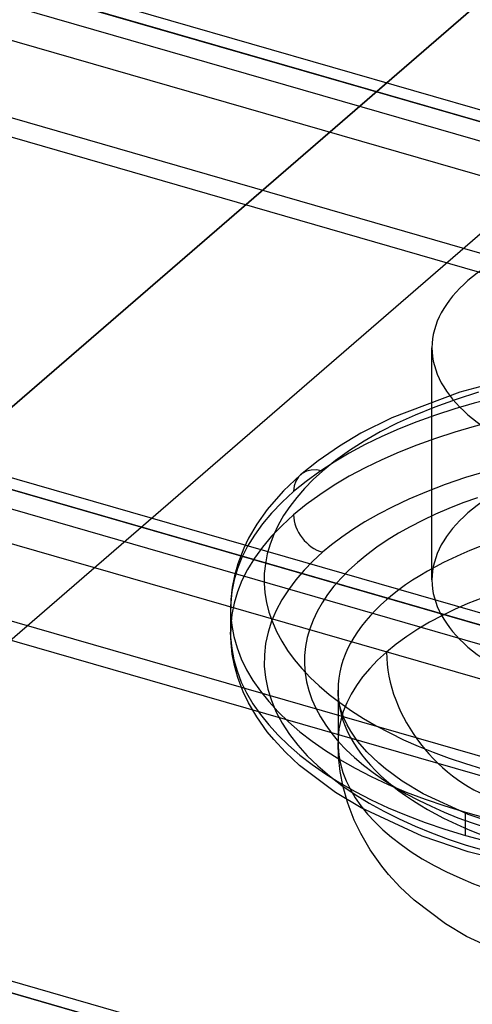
# Model space of a CAD drawing. Header units: millimetres. Extents: x -90 to 88, y -53 to 62.
# Tile 5 of 74: x -68.79 to -65.42, y 24.41 to 31.75. Entities that reach past the tile are written whole.
import ezdxf

# ---------------------------------------------------------------- set-up
doc = ezdxf.new("R2010")
doc.units = ezdxf.units.MM
doc.layers.add('MAIN-1', color=7, linetype='Continuous')
doc.layers.add('MAIN-2', color=7, linetype='Continuous')

msp = doc.modelspace()

# ---------------------------------------------------------------- linework, layer by layer
at = {"layer": 'MAIN-1'}
for p, q in [((-35.9637, 22.5936), (-73.7608, 33.5047)), ((-73.4029, 33.3139), (-35.9637, 22.5062)), ((-35.9637, 22.102), (-73.7529, 33.0108)), ((-35.9637, 21.3803), (-75.1485, 32.692)), ((51.2882, -6.3466), (-77.0108, 30.6901)), ((-76.6529, 30.4994), (50.6529, -6.2506)), ((50.3029, -6.5538), (-77.0029, 30.1962)), ((51.1985, -7.534), (-78.3985, 29.8774)), ((48.0382, -9.1612), (-80.2608, 27.8755)), ((-79.9029, 27.6848), (47.4029, -9.0652))]:
    msp.add_line(p, q, dxfattribs=at)
at = {"layer": 'MAIN-2'}
for p, q in [((-88.3849, 11.9468), (-42.3849, 51.784)), ((-60.1849, 36.3687), (-74.1849, 24.2444)), ((-60.1849, 34.6367), (-74.1849, 22.5123)), ((-74.2985, 33.4282), (55.2985, -3.9833)), ((62.3849, -5.8846), (-68.3849, 31.8654)), ((59.1349, -5.9279), (-69.2349, 31.1293)), ((-77.5485, 30.6136), (52.0485, -6.7979)), ((-65.7208, 27.5745), (-65.7208, 29.3065)), ((-65.0461, 29.0976), (-65.5139, 28.9758)), ((59.1349, -8.6992), (-71.6349, 29.0508)), ((-65.5139, 28.9758), (-66.021, 28.7832)), ((-65.3741, 28.9738), (-65.5399, 28.9212)), ((-65.7009, 28.8631), (-65.8454, 28.8043)), ((-65.5399, 28.9212), (-65.7009, 28.8631)), ((-66.021, 28.7832), (-66.2497, 28.6681)), ((-65.8454, 28.8043), (-65.9797, 28.7431)), ((-65.9797, 28.7431), (-66.1062, 28.6785)), ((-66.2497, 28.6681), (-66.41, 28.5732)), ((-66.1062, 28.6785), (-66.2251, 28.6107)), ((-66.41, 28.5732), (-66.5686, 28.4641)), ((-66.2251, 28.6107), (-66.3362, 28.5394)), ((-66.3362, 28.5394), (-66.4397, 28.4649)), ((-66.5686, 28.4641), (-66.6991, 28.3595)), ((-66.4397, 28.4649), (-66.5354, 28.387)), ((-66.6991, 28.3595), (-66.8272, 28.2384)), ((-66.5354, 28.387), (-66.606, 28.3226)), ((-65.3087, 28.3861), (-65.4712, 28.3375)), ((55.8849, -8.7425), (-72.4849, 28.3147)), ((-66.606, 28.3226), (-66.6704, 28.2571)), ((-65.6224, 28.2861), (-65.7627, 28.2325)), ((-65.4712, 28.3375), (-65.6224, 28.2861)), ((-66.8272, 28.2384), (-66.9329, 28.1185)), ((-66.6704, 28.2571), (-66.7287, 28.1905)), ((-65.7627, 28.2325), (-65.8922, 28.1774)), ((-66.7807, 28.1229), (-66.8265, 28.0541)), ((-66.7287, 28.1905), (-66.7807, 28.1229)), ((-66.0113, 28.1211), (-66.1205, 28.0642)), ((-65.8922, 28.1774), (-66.0113, 28.1211)), ((-65.49, 28.1486), (-65.5951, 28.1074)), ((-65.3814, 28.1874), (-65.49, 28.1486)), ((-66.9473, 28.1003), (-67.025, 27.9908)), ((-66.9329, 28.1185), (-66.9473, 28.1003)), ((-66.8265, 28.0541), (-66.8661, 27.9841)), ((-66.1205, 28.0642), (-66.2203, 28.0069)), ((-65.6958, 28.0642), (-65.792, 28.019)), ((-65.5951, 28.1074), (-65.6958, 28.0642)), ((-67.025, 27.9908), (-67.0864, 27.8853)), ((-66.8661, 27.9841), (-66.8996, 27.9131)), ((-66.2203, 28.0069), (-66.3112, 27.9497)), ((-65.792, 28.019), (-65.8837, 27.9718)), ((-66.8996, 27.9131), (-66.9267, 27.8411)), ((-66.3112, 27.9497), (-66.3936, 27.8928)), ((-65.971, 27.9226), (-66.0539, 27.8714)), ((-65.8837, 27.9718), (-65.971, 27.9226)), ((-67.0864, 27.8853), (-67.1222, 27.8113)), ((-66.9267, 27.8411), (-66.9476, 27.7684)), ((-66.4682, 27.8364), (-66.5354, 27.7808)), ((-66.3936, 27.8928), (-66.4682, 27.8364)), ((-66.0539, 27.8714), (-66.1322, 27.8182)), ((-67.1222, 27.8113), (-67.1669, 27.6946)), ((-66.9476, 27.7684), (-66.962, 27.6955)), ((-66.5354, 27.7808), (-66.6072, 27.7151)), ((-66.2061, 27.763), (-66.2756, 27.7058)), ((-66.1322, 27.8182), (-66.2061, 27.763)), ((-67.1669, 27.6946), (-67.1917, 27.6061)), ((-66.962, 27.6955), (-66.9698, 27.6228)), ((-66.6072, 27.7151), (-66.674, 27.6467)), ((-66.2756, 27.7058), (-66.3397, 27.6473)), ((-66.9698, 27.6228), (-66.9711, 27.5503)), ((-66.674, 27.6467), (-66.7354, 27.5755)), ((-66.3397, 27.6473), (-66.3981, 27.5879)), ((-67.1917, 27.6061), (-67.2084, 27.5205)), ((-66.9711, 27.5503), (-66.9657, 27.4779)), ((-66.7354, 27.5755), (-66.7907, 27.5018)), ((-66.3981, 27.5879), (-66.451, 27.5275)), ((-67.2084, 27.5205), (-67.2184, 27.4294)), ((-66.9657, 27.4779), (-66.9537, 27.4056)), ((-66.7907, 27.5018), (-66.8394, 27.4257)), ((-66.4982, 27.4661), (-66.5398, 27.4036)), ((-66.451, 27.5275), (-66.4982, 27.4661)), ((-67.2184, 27.4294), (-67.2208, 27.358)), ((-66.9537, 27.4056), (-66.9351, 27.3333)), ((-66.8394, 27.4257), (-66.8812, 27.3473)), ((-66.5398, 27.4036), (-66.5758, 27.3401)), ((-67.2208, 27.358), (-67.2208, 27.1848)), ((-66.9351, 27.3333), (-66.9099, 27.2612)), ((-66.8812, 27.3473), (-66.9154, 27.2671)), ((-66.5758, 27.3401), (-66.6061, 27.2756)), ((-66.9154, 27.2671), (-66.9418, 27.1851)), ((-66.9099, 27.2612), (-66.8783, 27.1895)), ((-66.6061, 27.2756), (-66.6308, 27.2103)), ((-67.2178, 27.1048), (-67.2208, 27.1847)), ((-66.9418, 27.1851), (-66.9599, 27.1016)), ((-66.8783, 27.1895), (-66.8403, 27.1185)), ((-66.6308, 27.2103), (-66.6498, 27.1443)), ((-67.2084, 27.0224), (-67.2178, 27.1048)), ((-66.9599, 27.1016), (-66.9693, 27.0171)), ((-66.8403, 27.1185), (-66.7964, 27.0488)), ((-66.6498, 27.1443), (-66.6628, 27.0782)), ((-67.1917, 26.9369), (-67.2084, 27.0224)), ((-66.7964, 27.0488), (-66.7465, 26.9805)), ((-66.6628, 27.0782), (-66.6699, 27.0122)), ((-66.9693, 27.0171), (-66.97, 26.9318)), ((-66.7465, 26.9805), (-66.6906, 26.9136)), ((-66.6699, 27.0122), (-66.671, 26.9464)), ((-66.671, 26.9464), (-66.6662, 26.8807)), ((-67.1669, 26.8482), (-67.1917, 26.9369)), ((-66.97, 26.9318), (-66.9616, 26.8461)), ((-66.6906, 26.9136), (-66.6287, 26.8481)), ((-66.6662, 26.8807), (-66.6553, 26.815)), ((-67.1576, 26.8207), (-67.1669, 26.8482)), ((-67.1263, 26.7407), (-67.1576, 26.8207)), ((-66.9616, 26.8461), (-66.9441, 26.7602)), ((-66.6553, 26.815), (-66.6384, 26.7493)), ((-66.6287, 26.8481), (-66.5608, 26.7839)), ((-67.0865, 26.6575), (-67.1263, 26.7407)), ((-66.9441, 26.7602), (-66.9173, 26.6747)), ((-66.6384, 26.7493), (-66.6155, 26.6839)), ((-66.5608, 26.7839), (-66.4868, 26.7211)), ((-66.4194, 26.715), (-66.4208, 26.7518)), ((-66.4208, 26.7518), (-66.4208, 26.362)), ((-67.0258, 26.5532), (-67.0865, 26.6575)), ((-66.9173, 26.6747), (-66.8814, 26.5898)), ((-66.6155, 26.6839), (-66.5868, 26.6188)), ((-66.4868, 26.7211), (-66.4069, 26.6597)), ((-66.415, 26.6767), (-66.4194, 26.715)), ((-66.4066, 26.6339), (-66.415, 26.6767)), ((-66.4069, 26.6597), (-66.3214, 26.5999)), ((-66.8814, 26.5898), (-66.8365, 26.5059)), ((-66.5868, 26.6188), (-66.5524, 26.5544)), ((-66.3951, 26.5931), (-66.4066, 26.6339)), ((-66.3776, 26.5459), (-66.3951, 26.5931)), ((-66.3214, 26.5999), (-66.2308, 26.5421)), ((-66.9474, 26.4426), (-67.0258, 26.5532)), ((-66.8365, 26.5059), (-66.7827, 26.4234)), ((-66.5524, 26.5544), (-66.5125, 26.4912)), ((-66.3532, 26.4943), (-66.3776, 26.5459)), ((-66.2308, 26.5421), (-66.1356, 26.4866)), ((-66.8997, 26.3841), (-66.9474, 26.4426)), ((-66.5125, 26.4912), (-66.4672, 26.4292)), ((-66.3258, 26.4463), (-66.3532, 26.4943)), ((-66.2903, 26.3938), (-66.3258, 26.4463)), ((-66.1356, 26.4866), (-66.0361, 26.4337)), ((-66.0361, 26.4337), (-65.9321, 26.3831)), ((-66.813, 26.2898), (-66.8997, 26.3841)), ((-66.7827, 26.4234), (-66.7203, 26.3426)), ((-66.4672, 26.4292), (-66.4165, 26.3685)), ((-66.4168, 26.2548), (-66.4208, 26.362)), ((-66.4165, 26.3685), (-66.3604, 26.309)), ((-66.273, 26.3708), (-66.2903, 26.3938)), ((-66.207, 26.294), (-66.273, 26.3708)), ((-65.9321, 26.3831), (-65.8237, 26.3351)), ((-66.7067, 26.1899), (-66.813, 26.2898)), ((-66.7203, 26.3426), (-66.6496, 26.2639)), ((-66.3604, 26.309), (-66.2987, 26.2507)), ((-66.1171, 26.2078), (-66.207, 26.294)), ((-65.8237, 26.3351), (-65.7109, 26.2894)), ((-65.7109, 26.2894), (-65.5936, 26.2462)), ((55.8849, -11.5138), (-74.8849, 26.2362)), ((-66.6496, 26.2639), (-66.5711, 26.1875)), ((-66.4042, 26.1452), (-66.4168, 26.2548)), ((-66.2987, 26.2507), (-66.2315, 26.1937)), ((-65.5936, 26.2462), (-65.4719, 26.2055)), ((-66.4402, 25.9891), (-66.7067, 26.1899)), ((-66.5711, 26.1875), (-66.4853, 26.1138)), ((-66.3824, 26.0327), (-66.4042, 26.1452)), ((-66.2315, 26.1937), (-66.159, 26.1379)), ((-66.0681, 26.1667), (-66.1171, 26.2078)), ((-65.9425, 26.075), (-66.0681, 26.1667)), ((-65.4719, 26.2055), (-65.3458, 26.1672)), ((-66.4853, 26.1138), (-66.3925, 26.043)), ((-66.159, 26.1379), (-66.0814, 26.0837)), ((-66.0814, 26.0837), (-65.9991, 26.0312)), ((-65.7857, 25.98), (-65.9425, 26.075)), ((-66.3925, 26.043), (-66.2934, 25.9753)), ((-66.3504, 25.9183), (-66.3824, 26.0327)), ((-65.9991, 26.0312), (-65.9128, 25.9809)), ((-66.2493, 25.8744), (-66.4402, 25.9891)), ((-66.3386, 25.8834), (-66.3504, 25.9183)), ((-66.2934, 25.9753), (-66.1886, 25.9109)), ((-65.9128, 25.9809), (-65.8224, 25.9328)), ((-65.8224, 25.9328), (-65.7281, 25.8869)), ((-65.4525, 25.8248), (-65.7857, 25.98)), ((-66.2995, 25.7838), (-66.3386, 25.8834)), ((-65.795, 25.6645), (-66.2493, 25.8744)), ((-66.1886, 25.9109), (-66.0787, 25.8499)), ((-66.0787, 25.8499), (-65.9642, 25.7925)), ((-65.7281, 25.8869), (-65.6297, 25.8433)), ((-66.2515, 25.6832), (-66.2995, 25.7838)), ((-65.9642, 25.7925), (-65.8459, 25.7388)), ((-65.6297, 25.8433), (-65.5272, 25.8018)), ((-65.5272, 25.8018), (-65.4208, 25.7626)), ((-65.4708, 25.6692), (-65.4708, 25.8424)), ((-65.1265, 25.7146), (-65.4525, 25.8248)), ((-65.8459, 25.7388), (-65.7243, 25.6887)), ((-65.4208, 25.7626), (-65.3103, 25.7257)), ((-66.1811, 25.5622), (-66.2515, 25.6832)), ((-65.4512, 25.5478), (-65.795, 25.6645)), ((-65.7243, 25.6887), (-65.6, 25.6424)), ((-65.6, 25.6424), (-65.4736, 25.5999)), ((-66.0948, 25.4403), (-66.1811, 25.5622)), ((-65.4736, 25.5999), (-65.3458, 25.561)), ((-65.0459, 25.4451), (-65.4512, 25.5478)), ((-66.0445, 25.3787), (-66.0948, 25.4403)), ((-65.9568, 25.2832), (-66.0445, 25.3787)), ((-65.8548, 25.1873), (-65.9568, 25.2832)), ((-65.6193, 25.0093), (-65.8548, 25.1873)), ((-65.4632, 24.9155), (-65.6193, 25.0093)), ((-65.1184, 24.7558), (-65.4632, 24.9155))]:
    msp.add_line(p, q, dxfattribs=at)
for centre, major_axis, ratio, start_param, end_param in [((-63.7208, 29.3065), (-2, 0), 0.5, -2.094395, 0.000031), ((-63.7208, 27.358), (3.5, 0), 0.5, 1.047198, 2.617994), ((-63.7208, 29.3065), (-2, 0), 0.5, 0.000031, 1.047198), ((-63.7208, 27.1848), (3.5, 0), 0.5, 1.047198, 2.617994), ((-63.7208, 27.5745), (-2, 0), 0.5, -2.094395, 0.000031), ((-66.5354, 28.1705), (-0.1637, 0.189), 0.75, -0.857072, 0.713724), ((-63.7208, 26.7518), (-2.7, 0), 0.5, -2.094395, 1.047198), ((-63.7208, 27.358), (3.5, 0), 0.5, 2.617994, 4.18879), ((-63.7208, 27.1848), (3.5, 0), 0.5, 2.617994, 4.18879), ((-66.5354, 27.9973), (0.1637, -0.189), 0.75, -2.427868, -0.857072), ((-63.7208, 26.362), (2.7, 0), 0.5, 1.047198, 2.617994), ((-63.7208, 27.5745), (-2, 0), 0.5, 0.000031, 1.047198), ((-63.7208, 26.362), (2.7, 0), 0.5, 2.617994, 4.18879), ((-65.1931, 26.787), (0.6547, -0.7559), 0.75, -2.427868, -0.857072), ((-63.7208, 27.358), (3.5, 0), 0.5, -2.094395, -0.523599), ((-63.7208, 27.1848), (3.5, 0), 0.5, -2.094395, -0.523599)]:
    msp.add_ellipse(centre, major_axis=major_axis, ratio=ratio, start_param=start_param, end_param=end_param, dxfattribs=at)

doc.saveas('drawing.dxf')
